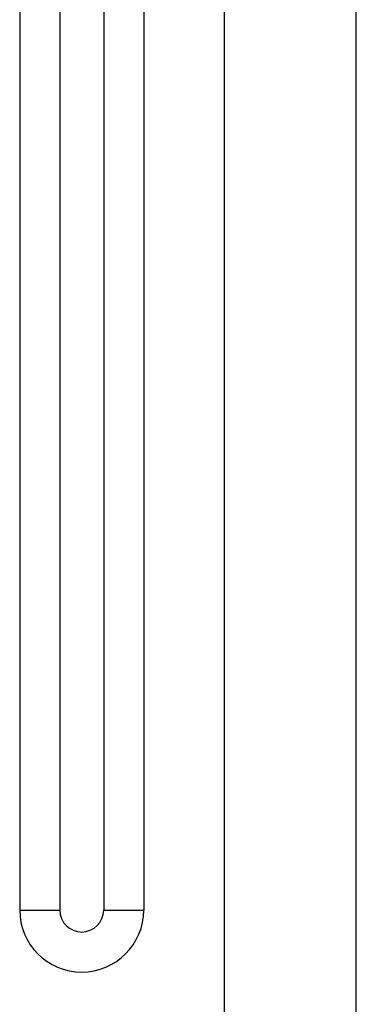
# Model space of a CAD drawing. Header units: millimetres. Extents: x 356 to 1340, y -1726 to 723.
# Tile 15 of 22: x 363 to 481, y 35 to 379. Entities that reach past the tile are written whole.
import ezdxf

# ---------------------------------------------------------------- set-up
doc = ezdxf.new("R2010")
doc.units = ezdxf.units.MM
doc.header["$LTSCALE"] = 23.1
doc.layers.get('0').update_dxf_attribs({"linetype": 'CONTINUOUS'})

msp = doc.modelspace()

# ---------------------------------------------------------------- linework, layer by layer
at = {"color": 7, "linetype": 'CONTINUOUS'}
for p, q in [((480.86, -313.62), (480.86, 541.98)), ((434.86, -313.62), (434.86, 502.58)), ((363.36, 499.48), (363.36, 67.58)), ((377.36, 499.48), (377.36, 67.58)), ((392.68, 484.58), (392.68, 67.58)), ((406.68, 484.58), (406.68, 67.58)), ((363.36, 67.58), (377.36, 67.58)), ((392.68, 67.58), (406.68, 67.58))]:
    msp.add_line(p, q, dxfattribs=at)
for radius in [21.66, 7.66]:
    msp.add_arc((385.02, 67.58), radius, 180, 360, dxfattribs=at)

doc.saveas('drawing.dxf')
